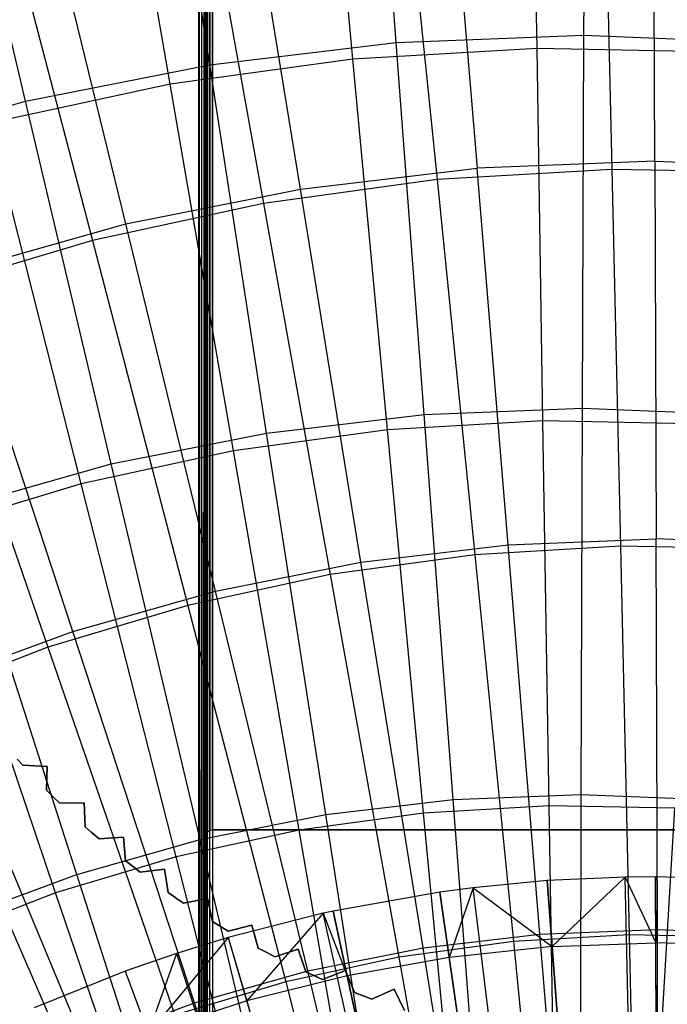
# Model space of a CAD drawing. Extents: x 0.05 to 6.09, y -3 to 3.03.
# Tile 93 of 124: x 2.73 to 3.1, y 0.83 to 1.39. Entities that reach past the tile are written whole.
import ezdxf

# ---------------------------------------------------------------- set-up
doc = ezdxf.new("R2010")
doc.units = 0
doc.header["$MEASUREMENT"] = 0
doc.layers.get('0').update_dxf_attribs({"color": 13, "linetype": 'CONTINUOUS'})

# ---------------------------------------------------------------- blocks, each defined once
blk = doc.blocks.new('PROFILE_SNOW_BALL_PLAFON_P')
at = {"color": 0}
for p, q in [((2.83402, 1.83337, 7.55164), (2.83367, -0.57312, 7.55149)), ((2.83402, 1.83337, 7.55164), (2.83367, -0.57312, 7.55149)), ((2.83477, -0.57438, 7.55211), (2.83402, 1.83337, 7.55164)), ((2.83477, -0.57438, 7.55211), (2.83402, 1.83337, 7.55164)), ((2.83595, 1.83555, 7.55367), (2.83477, -0.57438, 7.55211)), ((2.83595, 1.83555, 7.55367), (2.83477, -0.57438, 7.55211)), ((2.83527, 1.83479, 7.55259), (2.83477, -0.57438, 7.55211)), ((2.83527, 1.83479, 7.55259), (2.83477, -0.57438, 7.55211)), ((2.83595, -0.57571, 7.55367), (2.83595, 1.83555, 7.55367)), ((2.83595, 1.83555, 7.55367), (2.83625, -0.57605, 7.55519)), ((2.83595, 1.83555, 7.55367), (2.83625, -0.57605, 7.55519)), ((2.83595, -0.57571, 7.55367), (2.83595, 1.83555, 7.55367)), ((2.83625, -0.57605, 7.95874), (2.83625, 1.8359, 7.95874)), ((2.83625, -0.57605, 7.95874), (2.83625, 1.8359, 7.95874)), ((2.83625, 1.83589, 7.55512), (2.83625, -0.57605, 7.55519)), ((2.83625, 1.83589, 7.55512), (2.83625, -0.57605, 7.55519)), ((2.83655, -0.57605, 7.96024), (2.83655, 1.8359, 7.96024)), ((2.83655, -0.57605, 7.96024), (2.83655, 1.8359, 7.96024)), ((2.83741, -0.57605, 7.96152), (2.83741, 1.8359, 7.96152)), ((2.83741, -0.57605, 7.96152), (2.83741, 1.8359, 7.96152)), ((2.83868, -0.57605, 7.96237), (2.83868, 1.8359, 7.96237)), ((2.83868, -0.57605, 7.96237), (2.83868, 1.8359, 7.96237)), ((2.84019, 1.8359, 7.96267), (2.84019, -0.57605, 7.96267)), ((2.84019, 1.8359, 7.96267), (2.84019, -0.57605, 7.96267)), ((2.83232, -0.57156, 7.55126), (2.83232, 1.8314, 7.55126)), ((2.83232, 1.8314, 7.55126), (2.83367, -0.57312, 7.55149)), ((2.83232, 1.8314, 7.55126), (2.83367, -0.57312, 7.55149)), ((2.83232, -0.57156, 7.55126), (2.83232, 1.8314, 7.55126)), ((2.83625, 0.92087, 7.57486), (2.83625, 1.74371, 7.57486)), ((2.83625, 1.74371, 7.67959), (2.83625, 0.92087, 7.67959)), ((2.83625, 0.92087, 7.57486), (2.83625, 1.74371, 7.57486)), ((2.83625, 1.74371, 7.67959), (2.83625, 0.92087, 7.67959)), ((2.83655, 1.7422, 7.57637), (2.83655, 0.92238, 7.57637)), ((2.83655, 1.7422, 7.57637), (2.83655, 0.92238, 7.57637)), ((2.83655, 0.92238, 7.67808), (2.83655, 1.7422, 7.67808)), ((2.83655, 0.92238, 7.67808), (2.83655, 1.7422, 7.67808)), ((2.83741, 1.74093, 7.57765), (2.83741, 0.92366, 7.57765)), ((2.83741, 1.74093, 7.57765), (2.83741, 0.92366, 7.57765)), ((2.83741, 0.92366, 7.6768), (2.83741, 1.74093, 7.6768)), ((2.83741, 0.92366, 7.6768), (2.83741, 1.74093, 7.6768)), ((2.83868, 1.74007, 7.5785), (2.83868, 0.92451, 7.5785)), ((2.83868, 1.74007, 7.5785), (2.83868, 0.92451, 7.5785)), ((2.83868, 0.92451, 7.67595), (2.83868, 1.74007, 7.67595)), ((2.83868, 0.92451, 7.67595), (2.83868, 1.74007, 7.67595)), ((2.84019, 1.73977, 7.5788), (2.84019, 0.92481, 7.5788)), ((2.84019, 0.92481, 7.67565), (2.84019, 1.73977, 7.67565)), ((2.84019, 1.73977, 7.5788), (2.84019, 0.92481, 7.5788)), ((2.84019, 0.92481, 7.67565), (2.84019, 1.73977, 7.67565)), ((2.73184, 0.96176, 6.63931), (2.72866, 0.96525, 6.63931)), ((2.72866, 0.96525, 6.28498), (2.73184, 0.96176, 6.28498)), ((2.73184, 0.96176, 6.63931), (2.72866, 0.96525, 6.63931)), ((2.72866, 0.96525, 6.28498), (2.73184, 0.96176, 6.28498)), ((2.73184, 0.96176, 6.28498), (2.73184, 0.96176, 6.63931)), ((2.74581, 0.96106, 6.63931), (2.73184, 0.96176, 6.63931)), ((2.73184, 0.96176, 6.28498), (2.73184, 0.96176, 6.63931)), ((2.73184, 0.96176, 6.28498), (2.74581, 0.96106, 6.28498)), ((2.74581, 0.96106, 6.63931), (2.73184, 0.96176, 6.63931)), ((2.73184, 0.96176, 6.28498), (2.74581, 0.96106, 6.28498)), ((2.74545, 0.94752, 6.63931), (2.74581, 0.96106, 6.63931)), ((2.74581, 0.96106, 6.28498), (2.74545, 0.94752, 6.28498)), ((2.74545, 0.94752, 6.63931), (2.74581, 0.96106, 6.63931)), ((2.74581, 0.96106, 6.28498), (2.74545, 0.94752, 6.28498)), ((2.74581, 0.96106, 6.28498), (2.74581, 0.96106, 6.63931)), ((2.74581, 0.96106, 6.28498), (2.74581, 0.96106, 6.63931)), ((2.74545, 0.94752, 6.28498), (2.74545, 0.94752, 6.63931)), ((2.7488, 0.94418, 6.63931), (2.74545, 0.94752, 6.63931)), ((2.74545, 0.94752, 6.28498), (2.74545, 0.94752, 6.63931)), ((2.74545, 0.94752, 6.28498), (2.7488, 0.94418, 6.28498)), ((2.7488, 0.94418, 6.63931), (2.74545, 0.94752, 6.63931)), ((2.74545, 0.94752, 6.28498), (2.7488, 0.94418, 6.28498)), ((2.7488, 0.94418, 6.28498), (2.7496, 0.94338, 6.28498)), ((2.7496, 0.94338, 6.63931), (2.7488, 0.94418, 6.63931)), ((2.7488, 0.94418, 6.63931), (2.7488, 0.94418, 6.28498)), ((2.7488, 0.94418, 6.63931), (2.7488, 0.94418, 6.28498)), ((2.7496, 0.94338, 6.63931), (2.7488, 0.94418, 6.63931)), ((2.7488, 0.94418, 6.28498), (2.7496, 0.94338, 6.28498)), ((2.75298, 0.94009, 6.63931), (2.7496, 0.94338, 6.63931)), ((2.7496, 0.94338, 6.63931), (2.7496, 0.94338, 6.28498)), ((2.7496, 0.94338, 6.28498), (2.75298, 0.94009, 6.28498)), ((2.7496, 0.94338, 6.63931), (2.7496, 0.94338, 6.28498)), ((2.75298, 0.94009, 6.63931), (2.7496, 0.94338, 6.63931)), ((2.7496, 0.94338, 6.28498), (2.75298, 0.94009, 6.28498)), ((2.76696, 0.94022, 6.63931), (2.75298, 0.94009, 6.63931)), ((2.75298, 0.94009, 6.28498), (2.76696, 0.94022, 6.28498)), ((2.76696, 0.94022, 6.63931), (2.75298, 0.94009, 6.63931)), ((2.75298, 0.94009, 6.28498), (2.76696, 0.94022, 6.28498)), ((2.75298, 0.94009, 6.28498), (2.75298, 0.94009, 6.63931)), ((2.75298, 0.94009, 6.28498), (2.75298, 0.94009, 6.63931)), ((2.76696, 0.94022, 6.28498), (2.76696, 0.94022, 6.63931)), ((2.76741, 0.92668, 6.63931), (2.76696, 0.94022, 6.63931)), ((2.76696, 0.94022, 6.28498), (2.76696, 0.94022, 6.63931)), ((2.76696, 0.94022, 6.28498), (2.76741, 0.92668, 6.28498)), ((2.76741, 0.92668, 6.63931), (2.76696, 0.94022, 6.63931)), ((2.76696, 0.94022, 6.28498), (2.76741, 0.92668, 6.28498)), ((2.76741, 0.92668, 6.28498), (2.76741, 0.92668, 6.63931)), ((2.77095, 0.92354, 6.63931), (2.76741, 0.92668, 6.63931)), ((2.76741, 0.92668, 6.28498), (2.76741, 0.92668, 6.63931)), ((2.76741, 0.92668, 6.28498), (2.77095, 0.92354, 6.28498)), ((2.77095, 0.92354, 6.63931), (2.76741, 0.92668, 6.63931)), ((2.76741, 0.92668, 6.28498), (2.77095, 0.92354, 6.28498)), ((2.77095, 0.92354, 6.28498), (2.7718, 0.9228, 6.28498)), ((2.7718, 0.9228, 6.63931), (2.77095, 0.92354, 6.63931)), ((2.77095, 0.92354, 6.63931), (2.77095, 0.92354, 6.28498)), ((2.77095, 0.92354, 6.63931), (2.77095, 0.92354, 6.28498)), ((2.7718, 0.9228, 6.63931), (2.77095, 0.92354, 6.63931)), ((2.77095, 0.92354, 6.28498), (2.7718, 0.9228, 6.28498)), ((2.77537, 0.9197, 6.63931), (2.7718, 0.9228, 6.63931)), ((2.7718, 0.9228, 6.63931), (2.7718, 0.9228, 6.28498)), ((2.7718, 0.9228, 6.28498), (2.77537, 0.9197, 6.28498)), ((2.7718, 0.9228, 6.63931), (2.7718, 0.9228, 6.28498)), ((2.77537, 0.9197, 6.63931), (2.7718, 0.9228, 6.63931)), ((2.7718, 0.9228, 6.28498), (2.77537, 0.9197, 6.28498)), ((2.83625, 0.92087, 7.57486), (2.83655, 0.92238, 7.57637)), ((2.83625, 0.92087, 7.57486), (2.83655, 0.92238, 7.57637)), ((2.83625, 0.92087, 7.67959), (2.83655, 0.92238, 7.67808)), ((2.83625, 0.92087, 7.67959), (2.83655, 0.92238, 7.67808)), ((2.83655, 0.92238, 7.57637), (2.83741, 0.92366, 7.57765)), ((2.83655, 0.92238, 7.57637), (2.83741, 0.92366, 7.57765)), ((2.83655, 0.92238, 7.67808), (2.83741, 0.92366, 7.6768)), ((2.83655, 0.92238, 7.67808), (2.83741, 0.92366, 7.6768)), ((2.83655, 0.92238, 7.57637), (2.83655, 0.92238, 7.67808)), ((2.83655, 0.92238, 7.57637), (2.83655, 0.92238, 7.67808)), ((2.83741, 0.92366, 7.57765), (2.83868, 0.92451, 7.5785)), ((2.83741, 0.92366, 7.57765), (2.83868, 0.92451, 7.5785)), ((2.83741, 0.92366, 7.6768), (2.83868, 0.92451, 7.67595)), ((2.83741, 0.92366, 7.6768), (2.83868, 0.92451, 7.67595)), ((2.83741, 0.92366, 7.57765), (2.83741, 0.92366, 7.6768)), ((2.83741, 0.92366, 7.57765), (2.83741, 0.92366, 7.6768)), ((2.83868, 0.92451, 7.5785), (2.84019, 0.92481, 7.5788)), ((2.83868, 0.92451, 7.5785), (2.84019, 0.92481, 7.5788)), ((2.83868, 0.92451, 7.67595), (2.84019, 0.92481, 7.67565)), ((2.83868, 0.92451, 7.67595), (2.84019, 0.92481, 7.67565)), ((2.83868, 0.92451, 7.5785), (2.83868, 0.92451, 7.67595)), ((2.83868, 0.92451, 7.5785), (2.83868, 0.92451, 7.67595)), ((2.84019, 0.92481, 7.67565), (3.10791, 0.92481, 7.67565)), ((3.10791, 0.92481, 7.5788), (2.84019, 0.92481, 7.5788)), ((2.84019, 0.92481, 7.5788), (2.84019, 0.92481, 7.67565)), ((3.10791, 0.92481, 7.5788), (2.84019, 0.92481, 7.5788)), ((2.84019, 0.92481, 7.67565), (3.10791, 0.92481, 7.67565)), ((2.84019, 0.92481, 7.5788), (2.84019, 0.92481, 7.67565)), ((2.78932, 0.92067, 6.63931), (2.77537, 0.9197, 6.63931)), ((2.77537, 0.9197, 6.28498), (2.78932, 0.92067, 6.28498)), ((2.78932, 0.92067, 6.63931), (2.77537, 0.9197, 6.63931)), ((2.77537, 0.9197, 6.28498), (2.78932, 0.92067, 6.28498)), ((2.77537, 0.9197, 6.28498), (2.77537, 0.9197, 6.63931)), ((2.77537, 0.9197, 6.28498), (2.77537, 0.9197, 6.63931)), ((2.78932, 0.92067, 6.28498), (2.78932, 0.92067, 6.63931)), ((2.79056, 0.90718, 6.63931), (2.78932, 0.92067, 6.63931)), ((2.78932, 0.92067, 6.28498), (2.78932, 0.92067, 6.63931)), ((2.78932, 0.92067, 6.28498), (2.79056, 0.90718, 6.28498)), ((2.79056, 0.90718, 6.63931), (2.78932, 0.92067, 6.63931)), ((2.78932, 0.92067, 6.28498), (2.79056, 0.90718, 6.28498)), ((2.83625, 0.92087, 7.67959), (2.83625, 0.92087, 7.57486)), ((2.83625, 0.92087, 7.67959), (2.83625, 0.92087, 7.57486)), ((2.79056, 0.90718, 6.28498), (2.79056, 0.90718, 6.63931)), ((2.79429, 0.90425, 6.63931), (2.79056, 0.90718, 6.63931)), ((2.79056, 0.90718, 6.28498), (2.79056, 0.90718, 6.63931)), ((2.79056, 0.90718, 6.28498), (2.79429, 0.90425, 6.28498)), ((2.79429, 0.90425, 6.63931), (2.79056, 0.90718, 6.63931)), ((2.79056, 0.90718, 6.28498), (2.79429, 0.90425, 6.28498)), ((2.79429, 0.90425, 6.28498), (2.79518, 0.90356, 6.28498)), ((2.79518, 0.90356, 6.63931), (2.79429, 0.90425, 6.63931)), ((2.79429, 0.90425, 6.63931), (2.79429, 0.90425, 6.28498)), ((2.79429, 0.90425, 6.63931), (2.79429, 0.90425, 6.28498)), ((2.79518, 0.90356, 6.63931), (2.79429, 0.90425, 6.63931)), ((2.79429, 0.90425, 6.28498), (2.79518, 0.90356, 6.28498)), ((2.79893, 0.90069, 6.63931), (2.79518, 0.90356, 6.63931)), ((2.79518, 0.90356, 6.63931), (2.79518, 0.90356, 6.28498)), ((2.79518, 0.90356, 6.28498), (2.79893, 0.90069, 6.28498)), ((2.79518, 0.90356, 6.63931), (2.79518, 0.90356, 6.28498)), ((2.79893, 0.90069, 6.63931), (2.79518, 0.90356, 6.63931)), ((2.79518, 0.90356, 6.28498), (2.79893, 0.90069, 6.28498)), ((2.81279, 0.90247, 6.63931), (2.79893, 0.90069, 6.63931)), ((2.79893, 0.90069, 6.28498), (2.81279, 0.90247, 6.28498)), ((2.81279, 0.90247, 6.63931), (2.79893, 0.90069, 6.63931)), ((2.79893, 0.90069, 6.28498), (2.81279, 0.90247, 6.28498)), ((2.79893, 0.90069, 6.28498), (2.79893, 0.90069, 6.63931)), ((2.79893, 0.90069, 6.28498), (2.79893, 0.90069, 6.63931)), ((2.81279, 0.90247, 6.28498), (2.81279, 0.90247, 6.63931)), ((2.81484, 0.88908, 6.63931), (2.81279, 0.90247, 6.63931)), ((2.81279, 0.90247, 6.28498), (2.81279, 0.90247, 6.63931)), ((2.81279, 0.90247, 6.28498), (2.81484, 0.88908, 6.28498)), ((2.81484, 0.88908, 6.63931), (2.81279, 0.90247, 6.63931)), ((2.81279, 0.90247, 6.28498), (2.81484, 0.88908, 6.28498)), ((3.03147, 0.89588, 6.20237), (2.98915, 0.89183, 6.20268)), ((3.03147, 0.89588, 6.20237), (2.98915, 0.89183, 6.20268)), ((3.07586, 0.89794, 6.20204), (3.03147, 0.89588, 6.20237)), ((3.07586, 0.89794, 6.20204), (3.03147, 0.89588, 6.20237)), ((3.03147, 0.89588, 6.20237), (3.03429, 0.85823, 6.21981)), ((3.03147, 0.89588, 6.20237), (3.03429, 0.85823, 6.21981)), ((3.08356, 0.19099, 6.41852), (3.03147, 0.89588, 6.20237)), ((3.08356, 0.19099, 6.41852), (3.03147, 0.89588, 6.20237)), ((3.07586, 0.89794, 6.20204), (3.03429, 0.85823, 6.21981)), ((3.07586, 0.89794, 6.20204), (3.03429, 0.85823, 6.21981)), ((3.09325, 0.89814, 6.20191), (3.07586, 0.89794, 6.20204)), ((3.09325, 0.89814, 6.20191), (3.07586, 0.89794, 6.20204)), ((3.07586, 0.89794, 6.20204), (3.09345, 0.8604, 6.21937)), ((3.07586, 0.89794, 6.20204), (3.09345, 0.8604, 6.21937)), ((3.09254, 0.19141, 6.41846), (3.07586, 0.89794, 6.20204)), ((3.09254, 0.19141, 6.41846), (3.07586, 0.89794, 6.20204)), ((3.15505, 0.89609, 6.20145), (3.09325, 0.89814, 6.20191)), ((3.09325, 0.89814, 6.20191), (3.09345, 0.8604, 6.21937)), ((3.09325, 0.89814, 6.20191), (3.09345, 0.8604, 6.21937)), ((3.09606, 0.19145, 6.41843), (3.09325, 0.89814, 6.20191)), ((3.15505, 0.89609, 6.20145), (3.09325, 0.89814, 6.20191)), ((3.09606, 0.19145, 6.41843), (3.09325, 0.89814, 6.20191)), ((2.81484, 0.88908, 6.28498), (2.81484, 0.88908, 6.63931)), ((2.81872, 0.88638, 6.63931), (2.81484, 0.88908, 6.63931)), ((2.81484, 0.88908, 6.28498), (2.81484, 0.88908, 6.63931)), ((2.81484, 0.88908, 6.28498), (2.81872, 0.88638, 6.28498)), ((2.81872, 0.88638, 6.63931), (2.81484, 0.88908, 6.63931)), ((2.81484, 0.88908, 6.28498), (2.81872, 0.88638, 6.28498)), ((2.96999, 0.88931, 6.20283), (2.90912, 0.87847, 6.20328)), ((2.96999, 0.88931, 6.20283), (2.90912, 0.87847, 6.20328)), ((2.98915, 0.89183, 6.20268), (2.96999, 0.88931, 6.20283)), ((2.98915, 0.89183, 6.20268), (2.96999, 0.88931, 6.20283)), ((2.96999, 0.88931, 6.20283), (2.97544, 0.85195, 6.22025)), ((2.96999, 0.88931, 6.20283), (2.97544, 0.85195, 6.22025)), ((3.07113, 0.18967, 6.41862), (2.96999, 0.88931, 6.20283)), ((3.07113, 0.18967, 6.41862), (2.96999, 0.88931, 6.20283)), ((2.98915, 0.89183, 6.20268), (2.97544, 0.85195, 6.22025)), ((2.98915, 0.89183, 6.20268), (2.97544, 0.85195, 6.22025)), ((2.98915, 0.89183, 6.20268), (3.03429, 0.85823, 6.21981)), ((2.98915, 0.89183, 6.20268), (3.03429, 0.85823, 6.21981)), ((3.075, 0.19017, 6.41859), (2.98915, 0.89183, 6.20268)), ((3.075, 0.19017, 6.41859), (2.98915, 0.89183, 6.20268)), ((2.81872, 0.88638, 6.28498), (2.81966, 0.88574, 6.28498)), ((2.81966, 0.88574, 6.63931), (2.81872, 0.88638, 6.63931)), ((2.81872, 0.88638, 6.63931), (2.81872, 0.88638, 6.28498)), ((2.81872, 0.88638, 6.63931), (2.81872, 0.88638, 6.28498)), ((2.81966, 0.88574, 6.63931), (2.81872, 0.88638, 6.63931)), ((2.81872, 0.88638, 6.28498), (2.81966, 0.88574, 6.28498)), ((2.82357, 0.8831, 6.63931), (2.81966, 0.88574, 6.63931)), ((2.81966, 0.88574, 6.63931), (2.81966, 0.88574, 6.28498)), ((2.81966, 0.88574, 6.28498), (2.82357, 0.8831, 6.28498)), ((2.81966, 0.88574, 6.63931), (2.81966, 0.88574, 6.28498)), ((2.82357, 0.8831, 6.63931), (2.81966, 0.88574, 6.63931)), ((2.81966, 0.88574, 6.28498), (2.82357, 0.8831, 6.28498)), ((2.8373, 0.8857, 6.63931), (2.82357, 0.8831, 6.63931)), ((2.82357, 0.8831, 6.28498), (2.8373, 0.8857, 6.28498)), ((2.8373, 0.8857, 6.63931), (2.82357, 0.8831, 6.63931)), ((2.82357, 0.8831, 6.28498), (2.8373, 0.8857, 6.28498)), ((2.82357, 0.8831, 6.28498), (2.82357, 0.8831, 6.63931)), ((2.82357, 0.8831, 6.28498), (2.82357, 0.8831, 6.63931)), ((2.8373, 0.8857, 6.28498), (2.8373, 0.8857, 6.63931)), ((2.84014, 0.87245, 6.63931), (2.8373, 0.8857, 6.63931)), ((2.8373, 0.8857, 6.28498), (2.8373, 0.8857, 6.63931)), ((2.8373, 0.8857, 6.28498), (2.84014, 0.87245, 6.28498)), ((2.84014, 0.87245, 6.63931), (2.8373, 0.8857, 6.63931)), ((2.8373, 0.8857, 6.28498), (2.84014, 0.87245, 6.28498)), ((2.90345, 0.87724, 6.20332), (2.84915, 0.86341, 6.20372)), ((2.90345, 0.87724, 6.20332), (2.84915, 0.86341, 6.20372)), ((2.90345, 0.87724, 6.20332), (2.85975, 0.82715, 6.2211)), ((2.90345, 0.87724, 6.20332), (2.85975, 0.82715, 6.2211)), ((2.90912, 0.87847, 6.20328), (2.90345, 0.87724, 6.20332)), ((2.90912, 0.87847, 6.20328), (2.90345, 0.87724, 6.20332)), ((2.90345, 0.87724, 6.20332), (2.91716, 0.84157, 6.22068)), ((2.90345, 0.87724, 6.20332), (2.91716, 0.84157, 6.22068)), ((3.05768, 0.18722, 6.41872), (2.90345, 0.87724, 6.20332)), ((3.05768, 0.18722, 6.41872), (2.90345, 0.87724, 6.20332)), ((2.90912, 0.87847, 6.20328), (2.91716, 0.84157, 6.22068)), ((2.90912, 0.87847, 6.20328), (2.91716, 0.84157, 6.22068)), ((3.05882, 0.18747, 6.41871), (2.90912, 0.87847, 6.20328)), ((3.05882, 0.18747, 6.41871), (2.90912, 0.87847, 6.20328)), ((2.84014, 0.87245, 6.28498), (2.84014, 0.87245, 6.63931)), ((2.84418, 0.86999, 6.63931), (2.84014, 0.87245, 6.63931)), ((2.84014, 0.87245, 6.28498), (2.84014, 0.87245, 6.63931)), ((2.84014, 0.87245, 6.28498), (2.84418, 0.86999, 6.28498)), ((2.84418, 0.86999, 6.63931), (2.84014, 0.87245, 6.63931)), ((2.84014, 0.87245, 6.28498), (2.84418, 0.86999, 6.28498)), ((2.84418, 0.86999, 6.28498), (2.84515, 0.86941, 6.28498)), ((2.84515, 0.86941, 6.63931), (2.84418, 0.86999, 6.63931)), ((2.84418, 0.86999, 6.63931), (2.84418, 0.86999, 6.28498)), ((2.84418, 0.86999, 6.63931), (2.84418, 0.86999, 6.28498)), ((2.84515, 0.86941, 6.63931), (2.84418, 0.86999, 6.63931)), ((2.84418, 0.86999, 6.28498), (2.84515, 0.86941, 6.28498)), ((2.84921, 0.867, 6.63931), (2.84515, 0.86941, 6.63931)), ((2.84515, 0.86941, 6.63931), (2.84515, 0.86941, 6.28498)), ((2.84515, 0.86941, 6.28498), (2.84921, 0.867, 6.28498)), ((2.84515, 0.86941, 6.63931), (2.84515, 0.86941, 6.28498)), ((2.84921, 0.867, 6.63931), (2.84515, 0.86941, 6.63931)), ((2.84515, 0.86941, 6.28498), (2.84921, 0.867, 6.28498)), ((2.86276, 0.87041, 6.63931), (2.84921, 0.867, 6.63931)), ((2.84921, 0.867, 6.28498), (2.86276, 0.87041, 6.28498)), ((2.86276, 0.87041, 6.63931), (2.84921, 0.867, 6.63931)), ((2.84921, 0.867, 6.28498), (2.86276, 0.87041, 6.28498)), ((2.84921, 0.867, 6.28498), (2.84921, 0.867, 6.63931)), ((2.84921, 0.867, 6.28498), (2.84921, 0.867, 6.63931)), ((2.86276, 0.87041, 6.28498), (2.86276, 0.87041, 6.63931)), ((2.86638, 0.85735, 6.63931), (2.86276, 0.87041, 6.63931)), ((2.86276, 0.87041, 6.28498), (2.86276, 0.87041, 6.63931)), ((2.86276, 0.87041, 6.28498), (2.86638, 0.85735, 6.28498)), ((2.86638, 0.85735, 6.63931), (2.86276, 0.87041, 6.63931)), ((2.86276, 0.87041, 6.28498), (2.86638, 0.85735, 6.28498)), ((2.84915, 0.86341, 6.20372), (2.80348, 0.80876, 6.22152)), ((2.84915, 0.86341, 6.20372), (2.80348, 0.80876, 6.22152)), ((2.84915, 0.86341, 6.20372), (2.8196, 0.85432, 6.20394)), ((2.84915, 0.86341, 6.20372), (2.8196, 0.85432, 6.20394)), ((2.84915, 0.86341, 6.20372), (2.85975, 0.82715, 6.2211)), ((2.84915, 0.86341, 6.20372), (2.85975, 0.82715, 6.2211)), ((2.84915, 0.86341, 6.20372), (3.04669, 0.18443, 6.4188)), ((2.84915, 0.86341, 6.20372), (3.04669, 0.18443, 6.4188)), ((3.03429, 0.85823, 6.21981), (3.09345, 0.8604, 6.21937)), ((3.03429, 0.85823, 6.21981), (3.09345, 0.8604, 6.21937)), ((3.15261, 0.85843, 6.21893), (3.09345, 0.8604, 6.21937)), ((3.09384, 0.78019, 6.25408), (3.09345, 0.8604, 6.21937)), ((3.09384, 0.78019, 6.25408), (3.09345, 0.8604, 6.21937)), ((3.15261, 0.85843, 6.21893), (3.09345, 0.8604, 6.21937)), ((2.86638, 0.85735, 6.28498), (2.86638, 0.85735, 6.63931)), ((2.87056, 0.85514, 6.63931), (2.86638, 0.85735, 6.63931)), ((2.86638, 0.85735, 6.28498), (2.86638, 0.85735, 6.63931)), ((2.86638, 0.85735, 6.28498), (2.87056, 0.85514, 6.28498)), ((2.87056, 0.85514, 6.63931), (2.86638, 0.85735, 6.63931)), ((2.86638, 0.85735, 6.28498), (2.87056, 0.85514, 6.28498)), ((2.87056, 0.85514, 6.28498), (2.87156, 0.85461, 6.28498)), ((2.87156, 0.85461, 6.63931), (2.87056, 0.85514, 6.63931)), ((2.87056, 0.85514, 6.63931), (2.87056, 0.85514, 6.28498)), ((2.87056, 0.85514, 6.63931), (2.87056, 0.85514, 6.28498)), ((2.87156, 0.85461, 6.63931), (2.87056, 0.85514, 6.63931)), ((2.87056, 0.85514, 6.28498), (2.87156, 0.85461, 6.28498)), ((2.88909, 0.85666, 6.63931), (2.87576, 0.85245, 6.63931)), ((2.87576, 0.85245, 6.28498), (2.88909, 0.85666, 6.28498)), ((2.88909, 0.85666, 6.63931), (2.87576, 0.85245, 6.63931)), ((2.87576, 0.85245, 6.28498), (2.88909, 0.85666, 6.28498)), ((2.88909, 0.85666, 6.28498), (2.88909, 0.85666, 6.63931)), ((2.89347, 0.84384, 6.63931), (2.88909, 0.85666, 6.63931)), ((2.88909, 0.85666, 6.28498), (2.88909, 0.85666, 6.63931)), ((2.88909, 0.85666, 6.28498), (2.89347, 0.84384, 6.28498)), ((2.89347, 0.84384, 6.63931), (2.88909, 0.85666, 6.63931)), ((2.88909, 0.85666, 6.28498), (2.89347, 0.84384, 6.28498)), ((3.03429, 0.85823, 6.21981), (2.97544, 0.85195, 6.22025)), ((3.03429, 0.85823, 6.21981), (2.97544, 0.85195, 6.22025)), ((3.03429, 0.85823, 6.21981), (3.04028, 0.77822, 6.25448)), ((3.03429, 0.85823, 6.21981), (3.04028, 0.77822, 6.25448)), ((2.8196, 0.85432, 6.20394), (2.79038, 0.84421, 6.20416)), ((2.8196, 0.85432, 6.20394), (2.79038, 0.84421, 6.20416)), ((2.8196, 0.85432, 6.20394), (2.80348, 0.80876, 6.22152)), ((2.8196, 0.85432, 6.20394), (2.80348, 0.80876, 6.22152)), ((2.8196, 0.85432, 6.20394), (3.04072, 0.18259, 6.41884)), ((2.8196, 0.85432, 6.20394), (3.04072, 0.18259, 6.41884)), ((2.87576, 0.85245, 6.63931), (2.87156, 0.85461, 6.63931)), ((2.87156, 0.85461, 6.63931), (2.87156, 0.85461, 6.28498)), ((2.87156, 0.85461, 6.28498), (2.87576, 0.85245, 6.28498)), ((2.87156, 0.85461, 6.63931), (2.87156, 0.85461, 6.28498)), ((2.87576, 0.85245, 6.63931), (2.87156, 0.85461, 6.63931)), ((2.87156, 0.85461, 6.28498), (2.87576, 0.85245, 6.28498)), ((2.87576, 0.85245, 6.28498), (2.87576, 0.85245, 6.63931)), ((2.87576, 0.85245, 6.28498), (2.87576, 0.85245, 6.63931)), ((2.97544, 0.85195, 6.22025), (2.91716, 0.84157, 6.22068)), ((2.97544, 0.85195, 6.22025), (2.91716, 0.84157, 6.22068)), ((2.97544, 0.85195, 6.22025), (2.98699, 0.77253, 6.25487)), ((2.97544, 0.85195, 6.22025), (2.98699, 0.77253, 6.25487)), ((2.79038, 0.84421, 6.20416), (2.7384, 0.8233, 6.20454)), ((2.79038, 0.84421, 6.20416), (2.7384, 0.8233, 6.20454)), ((2.79038, 0.84421, 6.20416), (2.80348, 0.80876, 6.22152)), ((2.79038, 0.84421, 6.20416), (2.80348, 0.80876, 6.22152)), ((2.79038, 0.84421, 6.20416), (3.03481, 0.18054, 6.41889)), ((2.79038, 0.84421, 6.20416), (3.03481, 0.18054, 6.41889)), ((2.89347, 0.84384, 6.28498), (2.89347, 0.84384, 6.63931)), ((2.89777, 0.84187, 6.63931), (2.89347, 0.84384, 6.63931)), ((2.89347, 0.84384, 6.28498), (2.89347, 0.84384, 6.63931)), ((2.89347, 0.84384, 6.28498), (2.89777, 0.84187, 6.28498)), ((2.89777, 0.84187, 6.63931), (2.89347, 0.84384, 6.63931)), ((2.89347, 0.84384, 6.28498), (2.89777, 0.84187, 6.28498)), ((2.91618, 0.84449, 6.63931), (2.90312, 0.83949, 6.63931)), ((2.90312, 0.83949, 6.28498), (2.91618, 0.84449, 6.28498)), ((2.91618, 0.84449, 6.63931), (2.90312, 0.83949, 6.63931)), ((2.90312, 0.83949, 6.28498), (2.91618, 0.84449, 6.28498)), ((2.91618, 0.84449, 6.28498), (2.91618, 0.84449, 6.63931)), ((2.92131, 0.83195, 6.63931), (2.91618, 0.84449, 6.63931)), ((2.91618, 0.84449, 6.28498), (2.91618, 0.84449, 6.63931)), ((2.91618, 0.84449, 6.28498), (2.92131, 0.83195, 6.28498)), ((2.92131, 0.83195, 6.63931), (2.91618, 0.84449, 6.63931)), ((2.91618, 0.84449, 6.28498), (2.92131, 0.83195, 6.28498)), ((2.91716, 0.84157, 6.22068), (2.85975, 0.82715, 6.2211)), ((2.91716, 0.84157, 6.22068), (2.85975, 0.82715, 6.2211)), ((2.89777, 0.84187, 6.28498), (2.8988, 0.84141, 6.28498)), ((2.8988, 0.84141, 6.63931), (2.89777, 0.84187, 6.63931)), ((2.89777, 0.84187, 6.63931), (2.89777, 0.84187, 6.28498)), ((2.89777, 0.84187, 6.63931), (2.89777, 0.84187, 6.28498)), ((2.8988, 0.84141, 6.63931), (2.89777, 0.84187, 6.63931)), ((2.89777, 0.84187, 6.28498), (2.8988, 0.84141, 6.28498)), ((2.90312, 0.83949, 6.63931), (2.8988, 0.84141, 6.63931)), ((2.8988, 0.84141, 6.63931), (2.8988, 0.84141, 6.28498)), ((2.8988, 0.84141, 6.28498), (2.90312, 0.83949, 6.28498)), ((2.8988, 0.84141, 6.63931), (2.8988, 0.84141, 6.28498)), ((2.90312, 0.83949, 6.63931), (2.8988, 0.84141, 6.63931)), ((2.8988, 0.84141, 6.28498), (2.90312, 0.83949, 6.28498)), ((2.90312, 0.83949, 6.28498), (2.90312, 0.83949, 6.63931)), ((2.90312, 0.83949, 6.28498), (2.90312, 0.83949, 6.63931)), ((2.91716, 0.84157, 6.22068), (2.93423, 0.76313, 6.25526)), ((2.91716, 0.84157, 6.22068), (2.93423, 0.76313, 6.25526)), ((2.94394, 0.83394, 6.63931), (2.9312, 0.82818, 6.63931)), ((2.9312, 0.82818, 6.28498), (2.94394, 0.83394, 6.28498)), ((2.94394, 0.83394, 6.63931), (2.9312, 0.82818, 6.63931)), ((2.9312, 0.82818, 6.28498), (2.94394, 0.83394, 6.28498)), ((2.94394, 0.83394, 6.28498), (2.94394, 0.83394, 6.63931)), ((2.94981, 0.82173, 6.63931), (2.94394, 0.83394, 6.63931)), ((2.94394, 0.83394, 6.28498), (2.94394, 0.83394, 6.63931)), ((2.94394, 0.83394, 6.28498), (2.94981, 0.82173, 6.28498)), ((2.94981, 0.82173, 6.63931), (2.94394, 0.83394, 6.63931)), ((2.94394, 0.83394, 6.28498), (2.94981, 0.82173, 6.28498)), ((2.85975, 0.82715, 6.2211), (2.80348, 0.80876, 6.22152)), ((2.85975, 0.82715, 6.2211), (2.80348, 0.80876, 6.22152)), ((2.85975, 0.82715, 6.2211), (2.88224, 0.75008, 6.25565)), ((2.85975, 0.82715, 6.2211), (2.88224, 0.75008, 6.25565)), ((2.92131, 0.83195, 6.28498), (2.92131, 0.83195, 6.63931)), ((2.92572, 0.83024, 6.63931), (2.92131, 0.83195, 6.63931)), ((2.92131, 0.83195, 6.28498), (2.92131, 0.83195, 6.63931)), ((2.92131, 0.83195, 6.28498), (2.92572, 0.83024, 6.28498)), ((2.92572, 0.83024, 6.63931), (2.92131, 0.83195, 6.63931)), ((2.92131, 0.83195, 6.28498), (2.92572, 0.83024, 6.28498)), ((2.92572, 0.83024, 6.28498), (2.92678, 0.82984, 6.28498)), ((2.92678, 0.82984, 6.63931), (2.92572, 0.83024, 6.63931)), ((2.92572, 0.83024, 6.63931), (2.92572, 0.83024, 6.28498)), ((2.92572, 0.83024, 6.63931), (2.92572, 0.83024, 6.28498)), ((2.92678, 0.82984, 6.63931), (2.92572, 0.83024, 6.63931)), ((2.92572, 0.83024, 6.28498), (2.92678, 0.82984, 6.28498)), ((2.9312, 0.82818, 6.63931), (2.92678, 0.82984, 6.63931)), ((2.92678, 0.82984, 6.63931), (2.92678, 0.82984, 6.28498)), ((2.92678, 0.82984, 6.28498), (2.9312, 0.82818, 6.28498)), ((2.92678, 0.82984, 6.63931), (2.92678, 0.82984, 6.28498)), ((2.9312, 0.82818, 6.63931), (2.92678, 0.82984, 6.63931)), ((2.92678, 0.82984, 6.28498), (2.9312, 0.82818, 6.28498)), ((2.9312, 0.82818, 6.28498), (2.9312, 0.82818, 6.63931)), ((2.9312, 0.82818, 6.28498), (2.9312, 0.82818, 6.63931))]:
    blk.add_line(p, q, dxfattribs=at)
blk = doc.blocks.new('GRUPUJ_1')
at = {"color": 0}
for p, q in [((2.99784, 4.38325, 0.42933), (2.99876, 4.58727, 0.55355)), ((2.99784, 4.38325, 0.42933), (2.99876, 4.58727, 0.55355)), ((2.89064, 4.37904, 0.43013), (2.87555, 4.58243, 0.55446)), ((2.89064, 4.37904, 0.43013), (2.87555, 4.58243, 0.55446)), ((2.97106, 4.37566, 0.37225), (2.96799, 4.57987, 0.49206)), ((2.97106, 4.37566, 0.37225), (2.96799, 4.57987, 0.49206)), ((2.86585, 4.36953, 0.37303), (2.84697, 4.57282, 0.49296)), ((2.86585, 4.36953, 0.37303), (2.84697, 4.57282, 0.49296)), ((2.7841, 4.36643, 0.43092), (2.75311, 4.56794, 0.55537)), ((2.7841, 4.36643, 0.43092), (2.75311, 4.56794, 0.55537)), ((2.76143, 4.35527, 0.3738), (2.72685, 4.55641, 0.49385)), ((2.76143, 4.35527, 0.3738), (2.72685, 4.55641, 0.49385)), ((2.67888, 4.3455, 0.4317), (2.63218, 4.54389, 0.55626)), ((2.67888, 4.3455, 0.4317), (2.63218, 4.54389, 0.55626)), ((3.03842, 4.3113, 5.90154), (3.03754, 4.51852, 5.78274)), ((3.03842, 4.3113, 5.90154), (3.03754, 4.51852, 5.78274)), ((2.91973, 4.51389, 5.78361), (2.93687, 4.30731, 5.9023)), ((2.91973, 4.51389, 5.78361), (2.93687, 4.30731, 5.9023)), ((3.00896, 4.5137, 5.84305), (3.01383, 4.30659, 5.95771)), ((3.00896, 4.5137, 5.84305), (3.01383, 4.30659, 5.95771)), ((2.89306, 4.50695, 5.84391), (2.91396, 4.30077, 5.95846)), ((2.89306, 4.50695, 5.84391), (2.91396, 4.30077, 5.95846)), ((2.83594, 4.29536, 5.90305), (2.80265, 4.50003, 5.78448)), ((2.83594, 4.29536, 5.90305), (2.80265, 4.50003, 5.78448)), ((2.77803, 4.49124, 5.84476), (2.81485, 4.28723, 5.95919)), ((2.77803, 4.49124, 5.84476), (2.81485, 4.28723, 5.95919)), ((2.73626, 4.27553, 5.90379), (2.68701, 4.47703, 5.78534)), ((2.73626, 4.27553, 5.90379), (2.68701, 4.47703, 5.78534)), ((2.66457, 4.46666, 5.8456), (2.71709, 4.26606, 5.95992)), ((2.66457, 4.46666, 5.8456), (2.71709, 4.26606, 5.95992)), ((2.89064, 4.37904, 0.43013), (2.99784, 4.38325, 0.42933)), ((2.89064, 4.37904, 0.43013), (2.99784, 4.38325, 0.42933)), ((2.99704, 4.17029, 0.32114), (2.99784, 4.38325, 0.42933)), ((2.99704, 4.17029, 0.32114), (2.99784, 4.38325, 0.42933)), ((2.99784, 4.38325, 0.42933), (3.10504, 4.37904, 0.42854)), ((2.99784, 4.38325, 0.42933), (3.10504, 4.37904, 0.42854)), ((2.7841, 4.36643, 0.43092), (2.89064, 4.37904, 0.43013)), ((2.7841, 4.36643, 0.43092), (2.89064, 4.37904, 0.43013)), ((2.97106, 4.37566, 0.37225), (2.86585, 4.36953, 0.37303)), ((2.97106, 4.37566, 0.37225), (2.86585, 4.36953, 0.37303)), ((2.90655, 4.16674, 0.32181), (2.89064, 4.37904, 0.43013)), ((2.90655, 4.16674, 0.32181), (2.89064, 4.37904, 0.43013)), ((3.07643, 4.37362, 0.37147), (2.97106, 4.37566, 0.37225)), ((2.97441, 4.16303, 0.26812), (2.97106, 4.37566, 0.37225)), ((2.97441, 4.16303, 0.26812), (2.97106, 4.37566, 0.37225)), ((3.07643, 4.37362, 0.37147), (2.97106, 4.37566, 0.37225)), ((2.86585, 4.36953, 0.37303), (2.76143, 4.35527, 0.3738)), ((2.86585, 4.36953, 0.37303), (2.76143, 4.35527, 0.3738)), ((2.88567, 4.15786, 0.26878), (2.86585, 4.36953, 0.37303)), ((2.88567, 4.15786, 0.26878), (2.86585, 4.36953, 0.37303)), ((2.67888, 4.3455, 0.4317), (2.7841, 4.36643, 0.43092)), ((2.67888, 4.3455, 0.4317), (2.7841, 4.36643, 0.43092)), ((2.81661, 4.15609, 0.32248), (2.7841, 4.36643, 0.43092)), ((2.81661, 4.15609, 0.32248), (2.7841, 4.36643, 0.43092)), ((2.76143, 4.35527, 0.3738), (2.65843, 4.33296, 0.37457)), ((2.76143, 4.35527, 0.3738), (2.65843, 4.33296, 0.37457)), ((2.79759, 4.14583, 0.26943), (2.76143, 4.35527, 0.3738)), ((2.79759, 4.14583, 0.26943), (2.76143, 4.35527, 0.3738)), ((2.57563, 4.31638, 0.43246), (2.67888, 4.3455, 0.4317)), ((2.57563, 4.31638, 0.43246), (2.67888, 4.3455, 0.4317)), ((2.72779, 4.13842, 0.32314), (2.67888, 4.3455, 0.4317)), ((2.72779, 4.13842, 0.32314), (2.67888, 4.3455, 0.4317)), ((2.71071, 4.12701, 0.27007), (2.65843, 4.33296, 0.37457)), ((2.71071, 4.12701, 0.27007), (2.65843, 4.33296, 0.37457)), ((2.83594, 4.29536, 5.90305), (2.93687, 4.30731, 5.9023)), ((2.83594, 4.29536, 5.90305), (2.93687, 4.30731, 5.9023)), ((3.03842, 4.3113, 5.90154), (2.93687, 4.30731, 5.9023)), ((3.03842, 4.3113, 5.90154), (2.93687, 4.30731, 5.9023)), ((2.95456, 4.09224, 6.00473), (2.93687, 4.30731, 5.9023)), ((2.95456, 4.09224, 6.00473), (2.93687, 4.30731, 5.9023)), ((3.03842, 4.3113, 5.90154), (3.03918, 4.09557, 6.0041)), ((3.03842, 4.3113, 5.90154), (3.03918, 4.09557, 6.0041)), ((3.03842, 4.3113, 5.90154), (3.13998, 4.30731, 5.90079)), ((3.03842, 4.3113, 5.90154), (3.13998, 4.30731, 5.90079)), ((3.01383, 4.30659, 5.95771), (2.91396, 4.30077, 5.95846)), ((3.01383, 4.30659, 5.95771), (2.91396, 4.30077, 5.95846)), ((3.11384, 4.30465, 5.95697), (3.01383, 4.30659, 5.95771)), ((3.01383, 4.30659, 5.95771), (3.01873, 4.09145, 6.05649)), ((3.01383, 4.30659, 5.95771), (3.01873, 4.09145, 6.05649)), ((3.11384, 4.30465, 5.95697), (3.01383, 4.30659, 5.95771)), ((2.91396, 4.30077, 5.95846), (2.81485, 4.28723, 5.95919)), ((2.91396, 4.30077, 5.95846), (2.81485, 4.28723, 5.95919)), ((2.91396, 4.30077, 5.95846), (2.93553, 4.0866, 6.05711)), ((2.91396, 4.30077, 5.95846), (2.93553, 4.0866, 6.05711)), ((2.73626, 4.27553, 5.90379), (2.83594, 4.29536, 5.90305)), ((2.73626, 4.27553, 5.90379), (2.83594, 4.29536, 5.90305)), ((2.87045, 4.08229, 6.00535), (2.83594, 4.29536, 5.90305)), ((2.87045, 4.08229, 6.00535), (2.83594, 4.29536, 5.90305)), ((2.81485, 4.28723, 5.95919), (2.71709, 4.26606, 5.95992)), ((2.81485, 4.28723, 5.95919), (2.71709, 4.26606, 5.95992)), ((2.81485, 4.28723, 5.95919), (2.85295, 4.07532, 6.05772)), ((2.81485, 4.28723, 5.95919), (2.85295, 4.07532, 6.05772)), ((2.63845, 4.24795, 5.90451), (2.73626, 4.27553, 5.90379)), ((2.63845, 4.24795, 5.90451), (2.73626, 4.27553, 5.90379)), ((2.78738, 4.06577, 6.00597), (2.73626, 4.27553, 5.90379)), ((2.78738, 4.06577, 6.00597), (2.73626, 4.27553, 5.90379)), ((2.71709, 4.26606, 5.95992), (2.62126, 4.23737, 5.96063)), ((2.71709, 4.26606, 5.95992), (2.62126, 4.23737, 5.96063)), ((2.71709, 4.26606, 5.95992), (2.7715, 4.05768, 6.05833)), ((2.71709, 4.26606, 5.95992), (2.7715, 4.05768, 6.05833)), ((2.70587, 4.04278, 6.00657), (2.63845, 4.24795, 5.90451)), ((2.70587, 4.04278, 6.00657), (2.63845, 4.24795, 5.90451)), ((2.62126, 4.23737, 5.96063), (2.69165, 4.03378, 6.05892)), ((2.62126, 4.23737, 5.96063), (2.69165, 4.03378, 6.05892)), ((2.81661, 4.15609, 0.32248), (2.90655, 4.16674, 0.32181)), ((2.81661, 4.15609, 0.32248), (2.90655, 4.16674, 0.32181)), ((2.90655, 4.16674, 0.32181), (2.99704, 4.17029, 0.32114)), ((2.90655, 4.16674, 0.32181), (2.99704, 4.17029, 0.32114)), ((2.92318, 3.94678, 0.23015), (2.90655, 4.16674, 0.32181)), ((2.92318, 3.94678, 0.23015), (2.90655, 4.16674, 0.32181)), ((2.99636, 3.94966, 0.22961), (2.99704, 4.17029, 0.32114)), ((2.99636, 3.94966, 0.22961), (2.99704, 4.17029, 0.32114)), ((2.99704, 4.17029, 0.32114), (3.08753, 4.16674, 0.32047)), ((2.99704, 4.17029, 0.32114), (3.08753, 4.16674, 0.32047)), ((2.97441, 4.16303, 0.26812), (2.88567, 4.15786, 0.26878)), ((2.97441, 4.16303, 0.26812), (2.88567, 4.15786, 0.26878)), ((3.06329, 4.16131, 0.26746), (2.97441, 4.16303, 0.26812)), ((2.97803, 3.94318, 0.18026), (2.97441, 4.16303, 0.26812)), ((3.06329, 4.16131, 0.26746), (2.97441, 4.16303, 0.26812)), ((2.97803, 3.94318, 0.18026), (2.97441, 4.16303, 0.26812)), ((2.72779, 4.13842, 0.32314), (2.81661, 4.15609, 0.32248)), ((2.72779, 4.13842, 0.32314), (2.81661, 4.15609, 0.32248)), ((2.88567, 4.15786, 0.26878), (2.79759, 4.14583, 0.26943)), ((2.88567, 4.15786, 0.26878), (2.79759, 4.14583, 0.26943)), ((2.85045, 3.93817, 0.23069), (2.81661, 4.15609, 0.32248)), ((2.85045, 3.93817, 0.23069), (2.81661, 4.15609, 0.32248)), ((2.9063, 3.939, 0.18079), (2.88567, 4.15786, 0.26878)), ((2.9063, 3.939, 0.18079), (2.88567, 4.15786, 0.26878)), ((2.79759, 4.14583, 0.26943), (2.71071, 4.12701, 0.27007)), ((2.79759, 4.14583, 0.26943), (2.71071, 4.12701, 0.27007)), ((2.83512, 3.92928, 0.18132), (2.79759, 4.14583, 0.26943)), ((2.83512, 3.92928, 0.18132), (2.79759, 4.14583, 0.26943)), ((2.64063, 4.11384, 0.32378), (2.72779, 4.13842, 0.32314)), ((2.64063, 4.11384, 0.32378), (2.72779, 4.13842, 0.32314)), ((2.77862, 3.92389, 0.23122), (2.72779, 4.13842, 0.32314)), ((2.77862, 3.92389, 0.23122), (2.72779, 4.13842, 0.32314)), ((2.71071, 4.12701, 0.27007), (2.62555, 4.10151, 0.27071)), ((2.71071, 4.12701, 0.27007), (2.62555, 4.10151, 0.27071)), ((2.7649, 3.91407, 0.18184), (2.71071, 4.12701, 0.27007)), ((2.7649, 3.91407, 0.18184), (2.71071, 4.12701, 0.27007)), ((2.70813, 3.90401, 0.23175), (2.64063, 4.11384, 0.32378)), ((2.70813, 3.90401, 0.23175), (2.64063, 4.11384, 0.32378)), ((2.69608, 3.89347, 0.18235), (2.62555, 4.10151, 0.27071)), ((2.69608, 3.89347, 0.18235), (2.62555, 4.10151, 0.27071)), ((2.95456, 4.09224, 6.00473), (3.03918, 4.09557, 6.0041)), ((2.95456, 4.09224, 6.00473), (3.03918, 4.09557, 6.0041)), ((3.03982, 3.87261, 6.0898), (3.03918, 4.09557, 6.0041)), ((3.12381, 4.09224, 6.00347), (3.03918, 4.09557, 6.0041)), ((3.03982, 3.87261, 6.0898), (3.03918, 4.09557, 6.0041)), ((3.12381, 4.09224, 6.00347), (3.03918, 4.09557, 6.0041)), ((2.87045, 4.08229, 6.00535), (2.95456, 4.09224, 6.00473)), ((2.87045, 4.08229, 6.00535), (2.95456, 4.09224, 6.00473)), ((3.01873, 4.09145, 6.05649), (2.93553, 4.0866, 6.05711)), ((3.01873, 4.09145, 6.05649), (2.93553, 4.0866, 6.05711)), ((2.97268, 3.86997, 6.09029), (2.95456, 4.09224, 6.00473)), ((2.97268, 3.86997, 6.09029), (2.95456, 4.09224, 6.00473)), ((3.10206, 4.08983, 6.05588), (3.01873, 4.09145, 6.05649)), ((3.01873, 4.09145, 6.05649), (3.02365, 3.8695, 6.13883)), ((3.01873, 4.09145, 6.05649), (3.02365, 3.8695, 6.13883)), ((3.10206, 4.08983, 6.05588), (3.01873, 4.09145, 6.05649)), ((2.78738, 4.06577, 6.00597), (2.87045, 4.08229, 6.00535)), ((2.78738, 4.06577, 6.00597), (2.87045, 4.08229, 6.00535)), ((2.93553, 4.0866, 6.05711), (2.85295, 4.07532, 6.05772)), ((2.93553, 4.0866, 6.05711), (2.85295, 4.07532, 6.05772)), ((2.90596, 3.86207, 6.09079), (2.87045, 4.08229, 6.00535)), ((2.90596, 3.86207, 6.09079), (2.87045, 4.08229, 6.00535)), ((2.93553, 4.0866, 6.05711), (2.95763, 3.86565, 6.13932)), ((2.93553, 4.0866, 6.05711), (2.95763, 3.86565, 6.13932)), ((2.85295, 4.07532, 6.05772), (2.7715, 4.05768, 6.05833)), ((2.85295, 4.07532, 6.05772), (2.7715, 4.05768, 6.05833)), ((2.85295, 4.07532, 6.05772), (2.89211, 3.8567, 6.1398)), ((2.85295, 4.07532, 6.05772), (2.89211, 3.8567, 6.1398)), ((2.70587, 4.04278, 6.00657), (2.78738, 4.06577, 6.00597)), ((2.70587, 4.04278, 6.00657), (2.78738, 4.06577, 6.00597)), ((2.84007, 3.84896, 6.09128), (2.78738, 4.06577, 6.00597)), ((2.84007, 3.84896, 6.09128), (2.78738, 4.06577, 6.00597)), ((2.7715, 4.05768, 6.05833), (2.69165, 4.03378, 6.05892)), ((2.7715, 4.05768, 6.05833), (2.69165, 4.03378, 6.05892)), ((2.7715, 4.05768, 6.05833), (2.82748, 3.8427, 6.14028)), ((2.7715, 4.05768, 6.05833), (2.82748, 3.8427, 6.14028)), ((2.62641, 4.01346, 6.00716), (2.70587, 4.04278, 6.00657)), ((2.62641, 4.01346, 6.00716), (2.70587, 4.04278, 6.00657)), ((2.7754, 3.83073, 6.09176), (2.70587, 4.04278, 6.00657)), ((2.7754, 3.83073, 6.09176), (2.70587, 4.04278, 6.00657)), ((2.69165, 4.03378, 6.05892), (2.6139, 4.00376, 6.0595)), ((2.69165, 4.03378, 6.05892), (2.6139, 4.00376, 6.0595)), ((2.69165, 4.03378, 6.05892), (2.76413, 3.82374, 6.14075)), ((2.69165, 4.03378, 6.05892), (2.76413, 3.82374, 6.14075)), ((2.71237, 3.80747, 6.09223), (2.62641, 4.01346, 6.00716)), ((2.71237, 3.80747, 6.09223), (2.62641, 4.01346, 6.00716)), ((2.6139, 4.00376, 6.0595), (2.70244, 3.79992, 6.14121)), ((2.6139, 4.00376, 6.0595), (2.70244, 3.79992, 6.14121)), ((2.92318, 3.94678, 0.23015), (2.99636, 3.94966, 0.22961)), ((2.92318, 3.94678, 0.23015), (2.99636, 3.94966, 0.22961)), ((2.99581, 3.72265, 0.15528), (2.99636, 3.94966, 0.22961)), ((2.99581, 3.72265, 0.15528), (2.99636, 3.94966, 0.22961)), ((2.99636, 3.94966, 0.22961), (3.06954, 3.94678, 0.22907)), ((2.99636, 3.94966, 0.22961), (3.06954, 3.94678, 0.22907)), ((2.85045, 3.93817, 0.23069), (2.92318, 3.94678, 0.23015)), ((2.85045, 3.93817, 0.23069), (2.92318, 3.94678, 0.23015)), ((2.97803, 3.94318, 0.18026), (2.9063, 3.939, 0.18079)), ((2.97803, 3.94318, 0.18026), (2.9063, 3.939, 0.18079)), ((2.94044, 3.72048, 0.15569), (2.92318, 3.94678, 0.23015)), ((2.94044, 3.72048, 0.15569), (2.92318, 3.94678, 0.23015)), ((3.04986, 3.94179, 0.17972), (2.97803, 3.94318, 0.18026)), ((2.98188, 3.71736, 0.10916), (2.97803, 3.94318, 0.18026)), ((2.98188, 3.71736, 0.10916), (2.97803, 3.94318, 0.18026)), ((3.04986, 3.94179, 0.17972), (2.97803, 3.94318, 0.18026)), ((3.0362, 3.7163, 0.10876), (3.04986, 3.94179, 0.17972)), ((3.0362, 3.7163, 0.10876), (3.04986, 3.94179, 0.17972)), ((2.77862, 3.92389, 0.23122), (2.85045, 3.93817, 0.23069)), ((2.77862, 3.92389, 0.23122), (2.85045, 3.93817, 0.23069)), ((2.9063, 3.939, 0.18079), (2.83512, 3.92928, 0.18132)), ((2.9063, 3.939, 0.18079), (2.83512, 3.92928, 0.18132)), ((2.88541, 3.71396, 0.1561), (2.85045, 3.93817, 0.23069)), ((2.88541, 3.71396, 0.1561), (2.85045, 3.93817, 0.23069)), ((2.92764, 3.7142, 0.10956), (2.9063, 3.939, 0.18079)), ((2.92764, 3.7142, 0.10956), (2.9063, 3.939, 0.18079)), ((2.83512, 3.92928, 0.18132), (2.7649, 3.91407, 0.18184)), ((2.83512, 3.92928, 0.18132), (2.7649, 3.91407, 0.18184)), ((2.87381, 3.70685, 0.10996), (2.83512, 3.92928, 0.18132)), ((2.87381, 3.70685, 0.10996), (2.83512, 3.92928, 0.18132)), ((2.70813, 3.90401, 0.23175), (2.77862, 3.92389, 0.23122)), ((2.70813, 3.90401, 0.23175), (2.77862, 3.92389, 0.23122)), ((2.83106, 3.70315, 0.1565), (2.77862, 3.92389, 0.23122)), ((2.83106, 3.70315, 0.1565), (2.77862, 3.92389, 0.23122)), ((2.7649, 3.91407, 0.18184), (2.69608, 3.89347, 0.18235)), ((2.7649, 3.91407, 0.18184), (2.69608, 3.89347, 0.18235)), ((2.82072, 3.69534, 0.11036), (2.7649, 3.91407, 0.18184)), ((2.82072, 3.69534, 0.11036), (2.7649, 3.91407, 0.18184)), ((2.63942, 3.87866, 0.23226), (2.70813, 3.90401, 0.23175)), ((2.63942, 3.87866, 0.23226), (2.70813, 3.90401, 0.23175)), ((2.77773, 3.68811, 0.1569), (2.70813, 3.90401, 0.23175)), ((2.77773, 3.68811, 0.1569), (2.70813, 3.90401, 0.23175)), ((2.69608, 3.89347, 0.18235), (2.62906, 3.86759, 0.18284)), ((2.69608, 3.89347, 0.18235), (2.62906, 3.86759, 0.18284)), ((2.76867, 3.67976, 0.11074), (2.69608, 3.89347, 0.18235)), ((2.76867, 3.67976, 0.11074), (2.69608, 3.89347, 0.18235)), ((2.90596, 3.86207, 6.09079), (2.97268, 3.86997, 6.09029)), ((2.90596, 3.86207, 6.09079), (2.97268, 3.86997, 6.09029)), ((3.02365, 3.8695, 6.13883), (2.95763, 3.86565, 6.13932)), ((3.02365, 3.8695, 6.13883), (2.95763, 3.86565, 6.13932)), ((2.97268, 3.86997, 6.09029), (3.03982, 3.87261, 6.0898)), ((2.97268, 3.86997, 6.09029), (3.03982, 3.87261, 6.0898)), ((2.99115, 3.64179, 6.1585), (2.97268, 3.86997, 6.09029)), ((2.99115, 3.64179, 6.1585), (2.97268, 3.86997, 6.09029)), ((3.08976, 3.86821, 6.13834), (3.02365, 3.8695, 6.13883)), ((3.08976, 3.86821, 6.13834), (3.02365, 3.8695, 6.13883)), ((3.02365, 3.8695, 6.13883), (3.02854, 3.64198, 6.20425)), ((3.02365, 3.8695, 6.13883), (3.02854, 3.64198, 6.20425)), ((3.04033, 3.64372, 6.15813), (3.03982, 3.87261, 6.0898)), ((3.03982, 3.87261, 6.0898), (3.10695, 3.86997, 6.0893)), ((3.03982, 3.87261, 6.0898), (3.10695, 3.86997, 6.0893)), ((3.04033, 3.64372, 6.15813), (3.03982, 3.87261, 6.0898)), ((2.95763, 3.86565, 6.13932), (2.89211, 3.8567, 6.1398)), ((2.95763, 3.86565, 6.13932), (2.89211, 3.8567, 6.1398)), ((2.95763, 3.86565, 6.13932), (2.98014, 3.63917, 6.20461)), ((2.95763, 3.86565, 6.13932), (2.98014, 3.63917, 6.20461)), ((2.84007, 3.84896, 6.09128), (2.90596, 3.86207, 6.09079)), ((2.84007, 3.84896, 6.09128), (2.90596, 3.86207, 6.09079)), ((2.94227, 3.63601, 6.15886), (2.90596, 3.86207, 6.09079)), ((2.94227, 3.63601, 6.15886), (2.90596, 3.86207, 6.09079)), ((2.89211, 3.8567, 6.1398), (2.82748, 3.8427, 6.14028)), ((2.89211, 3.8567, 6.1398), (2.82748, 3.8427, 6.14028)), ((2.89211, 3.8567, 6.1398), (2.93211, 3.6326, 6.20497)), ((2.89211, 3.8567, 6.1398), (2.93211, 3.6326, 6.20497)), ((2.7754, 3.83073, 6.09176), (2.84007, 3.84896, 6.09128)), ((2.7754, 3.83073, 6.09176), (2.84007, 3.84896, 6.09128)), ((2.89401, 3.62641, 6.15922), (2.84007, 3.84896, 6.09128)), ((2.89401, 3.62641, 6.15922), (2.84007, 3.84896, 6.09128)), ((2.82748, 3.8427, 6.14028), (2.76413, 3.82374, 6.14075)), ((2.82748, 3.8427, 6.14028), (2.76413, 3.82374, 6.14075)), ((2.82748, 3.8427, 6.14028), (2.88473, 3.62234, 6.20532)), ((2.82748, 3.8427, 6.14028), (2.88473, 3.62234, 6.20532)), ((2.71237, 3.80747, 6.09223), (2.7754, 3.83073, 6.09176)), ((2.71237, 3.80747, 6.09223), (2.7754, 3.83073, 6.09176)), ((2.84664, 3.61305, 6.15957), (2.7754, 3.83073, 6.09176)), ((2.84664, 3.61305, 6.15957), (2.7754, 3.83073, 6.09176))]:
    blk.add_line(p, q, dxfattribs=at)
blk.add_blockref('PROFILE_SNOW_BALL_PLAFON_P', (-0.05452, 3.0046, -0.05645), dxfattribs=at)

msp = doc.modelspace()

# ---------------------------------------------------------------- block references
at = {"color": 0}
msp.add_blockref('GRUPUJ_1', (0.05452, -3.0046, 0.05645), dxfattribs=at)

doc.saveas('drawing.dxf')
